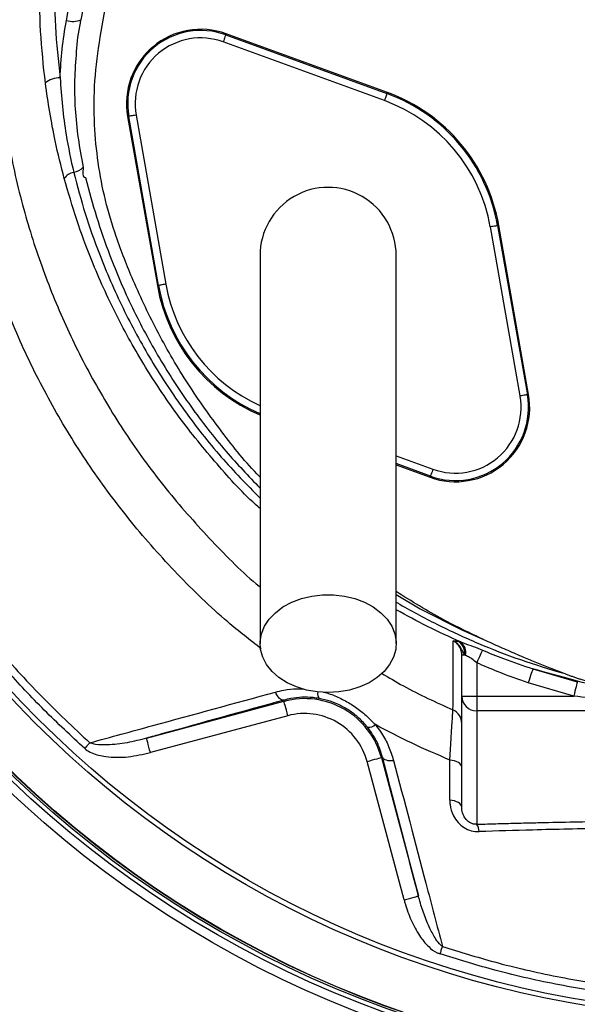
# Model space of a CAD drawing. Header units: millimetres. Extents: x 10 to 809, y 8 to 1712.
# Tile 14 of 20: x 211 to 323, y 1107 to 1306. Entities that reach past the tile are written whole.
import ezdxf

# ---------------------------------------------------------------- set-up
doc = ezdxf.new("R2010")
doc.units = ezdxf.units.MM

msp = doc.modelspace()

# ---------------------------------------------------------------- linework, layer by layer
at = {"color": 7, "linetype": 'Continuous', "lineweight": 25}
for p, q in [((219.94, 1305.75), (227, 1344.81)), ((226.76, 1302.39), (232.78, 1336.54)), ((284.16, 1289.58), (251.6, 1301.43)), ((252.12, 1302.84), (252.2, 1303.06)), ((252.12, 1302.84), (284.67, 1290.99)), ((284.75, 1291.22), (252.2, 1303.06)), ((284.67, 1290.99), (284.75, 1291.22)), ((232.53, 1286.4), (232.29, 1286.36)), ((232.29, 1286.36), (238.31, 1252.25)), ((238.54, 1252.29), (232.53, 1286.4)), ((234, 1286.66), (240.02, 1252.55)), ((311.55, 1229.99), (305.54, 1264.1)), ((307.01, 1264.36), (307.25, 1264.4)), ((307.01, 1264.36), (313.03, 1230.25)), ((313.26, 1230.29), (307.25, 1264.4)), ((238.54, 1252.29), (238.31, 1252.25)), ((313.03, 1230.25), (313.26, 1230.29)), ((286.53, 1216.08), (293.36, 1213.59)), ((293.44, 1213.81), (293.36, 1213.59)), ((299.12, 1180.46), (299.54, 1180.35)), ((299.78, 1169.43), (299.78, 1177.76)), ((299.78, 1177.76), (300.32, 1177.76)), ((300.54, 1177.65), (300.32, 1177.76)), ((302.78, 1176.17), (302.78, 1169.43)), ((314.12, 1174.93), (323.1, 1172.31)), ((322.37, 1169.43), (313.2, 1172.11)), ((236.12, 1160.94), (263.87, 1168.38)), ((263.81, 1168.61), (263.87, 1168.38)), ((299.78, 1169.43), (302.78, 1169.43)), ((299.78, 1147), (299.78, 1169.43)), ((302.78, 1169.43), (302.78, 1166.46)), ((302.78, 1169.43), (322.37, 1169.43)), ((334.86, 1166.46), (302.78, 1166.46)), ((302.78, 1166.46), (302.78, 1143.57)), ((264.65, 1165.48), (236.89, 1158.04)), ((288.12, 1128.32), (280.64, 1156.25)), ((283.77, 1157.09), (283.53, 1157.03)), ((283.53, 1157.03), (291.02, 1129.1))]:
    msp.add_line(p, q, dxfattribs=at)
at = {"color": 8, "linetype": 'Continuous', "lineweight": 25}
for p, q in [((286.53, 1217.92), (293.95, 1215.22)), ((293.44, 1213.81), (286.53, 1216.33))]:
    msp.add_line(p, q, dxfattribs=at)
at = {"color": 7, "linetype": 'Continuous', "lineweight": 25, "flags": 128}
for points in [[(252.12, 1302.84), (252.1, 1302.81), (252.07, 1302.73), (252.03, 1302.6), (251.96, 1302.42), (251.89, 1302.21), (251.8, 1301.97), (251.7, 1301.7), (251.6, 1301.43)], [(284.67, 1290.99), (284.66, 1290.96), (284.63, 1290.88), (284.58, 1290.75), (284.51, 1290.57), (284.44, 1290.36), (284.35, 1290.12), (284.25, 1289.86), (284.16, 1289.58)], [(234, 1286.66), (233.72, 1286.61), (233.44, 1286.57), (233.19, 1286.52), (232.97, 1286.48), (232.78, 1286.45), (232.65, 1286.43), (232.56, 1286.41), (232.53, 1286.4)], [(307.01, 1264.36), (306.98, 1264.36), (306.89, 1264.34), (306.76, 1264.32), (306.57, 1264.28), (306.35, 1264.25), (306.1, 1264.2), (305.82, 1264.15), (305.54, 1264.1)], [(240.02, 1252.55), (239.73, 1252.5), (239.46, 1252.45), (239.21, 1252.41), (238.98, 1252.37), (238.8, 1252.33), (238.66, 1252.31), (238.58, 1252.3), (238.54, 1252.29)], [(313.03, 1230.25), (313, 1230.24), (312.91, 1230.23), (312.77, 1230.2), (312.59, 1230.17), (312.37, 1230.13), (312.11, 1230.09), (311.84, 1230.04), (311.55, 1229.99)], [(293.95, 1215.22), (293.85, 1214.95), (293.76, 1214.69), (293.67, 1214.44), (293.59, 1214.23), (293.53, 1214.06), (293.48, 1213.93), (293.45, 1213.84), (293.44, 1213.81)], [(272.78, 1170.14), (270.57, 1170.27), (268.42, 1170.65), (266.39, 1171.28), (264.52, 1172.13), (262.86, 1173.18), (261.46, 1174.41), (260.36, 1175.79), (259.57, 1177.27), (259.13, 1178.83), (259.04, 1180.42), (259.31, 1181.99), (259.92, 1183.52), (260.87, 1184.95), (262.13, 1186.26), (263.66, 1187.41), (265.43, 1188.36), (267.39, 1189.1), (269.49, 1189.6), (271.67, 1189.86), (273.88, 1189.86), (276.07, 1189.6), (278.17, 1189.1), (280.13, 1188.36), (281.9, 1187.41), (283.43, 1186.26), (284.69, 1184.95), (285.63, 1183.52), (286.25, 1181.99), (286.52, 1180.42), (286.43, 1178.83), (285.99, 1177.27), (285.2, 1175.79), (284.09, 1174.41), (282.69, 1173.18), (281.04, 1172.13), (279.17, 1171.28), (277.13, 1170.65), (274.98, 1170.27), (272.78, 1170.14)], [(303.94, 1178.71), (303.86, 1178.54), (303.75, 1178.31), (303.63, 1178.03), (303.48, 1177.71), (303.32, 1177.36), (303.15, 1176.98), (302.96, 1176.58), (302.78, 1176.17)], [(314.12, 1174.93), (314.09, 1174.81), (314.02, 1174.61), (313.93, 1174.33), (313.81, 1173.97), (313.67, 1173.56), (313.52, 1173.11), (313.36, 1172.62), (313.2, 1172.11)], [(323.1, 1172.31), (323.07, 1172.19), (323.02, 1171.98), (322.94, 1171.69), (322.85, 1171.33), (322.74, 1170.91), (322.62, 1170.45), (322.5, 1169.95), (322.37, 1169.43)], [(263.81, 1168.61), (263.61, 1168.6), (263.4, 1168.66), (263.18, 1168.79), (262.96, 1168.97), (262.74, 1169.22), (262.53, 1169.51), (262.32, 1169.86), (262.14, 1170.24)], [(264.65, 1165.48), (264.5, 1166.04), (264.36, 1166.58), (264.22, 1167.08), (264.11, 1167.51), (264.01, 1167.87), (263.94, 1168.14), (263.89, 1168.31), (263.87, 1168.38)], [(236.89, 1158.04), (236.74, 1158.6), (236.6, 1159.14), (236.46, 1159.64), (236.35, 1160.07), (236.25, 1160.44), (236.18, 1160.71), (236.13, 1160.88), (236.12, 1160.94)], [(223.63, 1158.86), (223.77, 1159.01), (223.9, 1159.16), (224.04, 1159.31), (224.17, 1159.46), (224.3, 1159.6), (224.43, 1159.74), (224.55, 1159.88), (224.67, 1160.01)], [(280.64, 1156.25), (281.19, 1156.4), (281.73, 1156.55), (282.23, 1156.68), (282.67, 1156.8), (283.03, 1156.89), (283.3, 1156.97), (283.47, 1157.01), (283.53, 1157.03)], [(283.77, 1157.09), (283.86, 1156.92), (284.01, 1156.77), (284.23, 1156.64), (284.49, 1156.54), (284.81, 1156.47), (285.17, 1156.44), (285.57, 1156.43), (285.99, 1156.46)], [(299.78, 1155.08), (299.73, 1155.33), (299.6, 1155.58), (299.39, 1155.81), (299.1, 1156.02), (298.74, 1156.2), (298.33, 1156.35), (297.86, 1156.46), (297.37, 1156.53)], [(299.78, 1147), (299.73, 1147.26), (299.6, 1147.5), (299.38, 1147.74), (299.09, 1147.95), (298.73, 1148.13), (298.31, 1148.28), (297.84, 1148.39), (297.34, 1148.46)], [(288.12, 1128.32), (288.68, 1128.47), (289.22, 1128.62), (289.71, 1128.75), (290.15, 1128.87), (290.51, 1128.96), (290.78, 1129.04), (290.95, 1129.08), (291.02, 1129.1)], [(295.39, 1117.42), (295.45, 1117.61), (295.52, 1117.81), (295.58, 1118), (295.64, 1118.19), (295.7, 1118.38), (295.76, 1118.56), (295.82, 1118.74), (295.88, 1118.91)]]:
    msp.add_lwpolyline(points, dxfattribs=at)
at = {"color": 8, "linetype": 'Continuous', "lineweight": 25, "flags": 128}
msp.add_lwpolyline([(286.53, 1189.92), (291.39, 1187.05), (299.9, 1182.75), (304.19, 1180.84), (304.19, 1180.84), (304.19, 1180.84)], dxfattribs=at)
at = {"color": 7, "linetype": 'Continuous', "lineweight": 25}
for radius in [258.01, 217.51, 215.64, 214.77, 214.37, 214.31, 204, 203]:
    msp.add_circle((357.78, 1308.33), radius, dxfattribs=at)
for centre, radius, start, end in [((221.19, 1309.76), 4.2, 252.7451, 293.3933), ((247.07, 1288.97), 15, 70, 190), ((247.07, 1288.97), 14.76, 70, 190), ((247.07, 1288.97), 13.26, 70, 190), ((218.52, 1289.97), 4.22, 88.1473, 132.2394), ((272.78, 1258.33), 33.26, 10, 70), ((272.78, 1258.33), 34.76, 10, 70), ((272.78, 1258.33), 35, 10, 70), ((220.88, 1278.41), 3.34, 279.2301, 317.4532), ((221.91, 1272.26), 2.89, 99.8875, 146.4151), ((272.78, 1258.33), 13.75, 0, 180.042), ((272.78, 1258.33), 35, 190, 246.8454), ((298.49, 1227.68), 15, 250, 10), ((298.49, 1227.68), 14.76, 250, 10), ((298.49, 1227.68), 13.26, 250, 10), ((297.55, 1178.14), 2.8, 352.1795, 55.9831), ((297.89, 1178.2), 2.71, 348.1793, 52.4469), ((268.03, 1152.87), 16.05, 15, 105), ((302.76, 1169.45), 2.99, 180.2816, 270.2791), ((296.78, 1163.89), 3, 0.0156, 66.2897), ((268.03, 1152.87), 13.05, 15, 105), ((281.01, 1165.06), 1.92, 261.8753, 313.562), ((300.61, 1142.02), 2.66, 1.449, 35.5793)]:
    msp.add_arc(centre, radius, start, end, dxfattribs=at)
at = {"color": 8, "linetype": 'Continuous', "lineweight": 25}
for centre, radius, start, end in [((272.78, 1258.33), 34.76, 190, 246.5906), ((272.78, 1258.33), 33.26, 190, 245.4651), ((272.32, 1169.96), 1.67, 169.6615, 217.2715)]:
    msp.add_arc(centre, radius, start, end, dxfattribs=at)
at = {"color": 7, "linetype": 'Continuous', "lineweight": 25}
for points, knots in [([(253.64, 1021.6), (246.34, 1023.41), (239.13, 1025.49), (228.43, 1028.99), (224.89, 1030.22), (219.6, 1032.17), (217.84, 1032.84), (214.34, 1034.2), (212.6, 1034.89), (203.94, 1038.45), (197.16, 1041.52), (183.87, 1048.13), (177.36, 1051.66), (158.25, 1062.95), (146.06, 1071.37), (131.52, 1083.07), (128.65, 1085.47), (124.39, 1089.16), (122.98, 1090.41), (120.19, 1092.92), (118.81, 1094.18), (116.08, 1096.74), (114.72, 1098.02), (112.05, 1100.63), (110.74, 1101.95), (106.83, 1105.93), (104.28, 1108.62), (91.75, 1122.29), (82.48, 1133.82), (69.71, 1151.98), (65.64, 1158.19), (59.82, 1167.72), (57.93, 1170.93), (55.16, 1175.81), (54.26, 1177.45), (52.46, 1180.74), (51.58, 1182.39), (43.76, 1197.32), (37.74, 1210.9), (27.51, 1238.68), (23.29, 1252.87), (18.34, 1274.62), (16.92, 1281.94), (15.14, 1293.05), (14.61, 1296.76), (13.67, 1304.16), (13.27, 1307.86), (11.53, 1326.36), (11.11, 1341.14), (12.16, 1370.64), (13.63, 1385.37), (16.7, 1403.75), (17.37, 1407.42), (18.48, 1412.93), (18.86, 1414.77), (19.66, 1418.43), (20.07, 1420.25), (21.36, 1425.71), (22.27, 1429.33), (24.2, 1436.51), (25.21, 1440.09), (30.55, 1457.85), (35.65, 1471.73), (47.5, 1498.85), (54.25, 1512.08), (63.74, 1528.2), (65.69, 1531.4), (69.68, 1537.74), (71.72, 1540.87), (77.98, 1550.16), (82.33, 1556.22), (95.9, 1573.99), (105.64, 1585.29), (116.1, 1596.04)], [0, 0, 0, 0, 0.03125, 0.03125, 0.046875, 0.046875, 0.054688, 0.054688, 0.0625, 0.0625, 0.09375, 0.09375, 0.125, 0.125, 0.1875, 0.1875, 0.203125, 0.203125, 0.210938, 0.210938, 0.21875, 0.21875, 0.226563, 0.226563, 0.234375, 0.234375, 0.25, 0.25, 0.3125, 0.3125, 0.34375, 0.34375, 0.359375, 0.359375, 0.367188, 0.367188, 0.375, 0.375, 0.4375, 0.4375, 0.5, 0.5, 0.53125, 0.53125, 0.546875, 0.546875, 0.5625, 0.5625, 0.625, 0.625, 0.6875, 0.6875, 0.703125, 0.703125, 0.710938, 0.710938, 0.71875, 0.71875, 0.734375, 0.734375, 0.75, 0.75, 0.8125, 0.8125, 0.875, 0.875, 0.890625, 0.890625, 0.90625, 0.90625, 0.9375, 0.9375, 1, 1, 1, 1]), ([(117.53, 1594.65), (117.36, 1594.48), (117.2, 1594.31), (116.88, 1593.98), (116.39, 1593.48), (115.26, 1592.3), (113.02, 1589.94), (111.12, 1587.9), (107.35, 1583.79), (104.89, 1581.01), (97.62, 1572.59), (92.95, 1566.84), (83.96, 1555.06), (79.63, 1549.04), (73.41, 1539.8), (71.39, 1536.69), (67.42, 1530.39), (65.48, 1527.21), (56.04, 1511.18), (49.33, 1498.03), (37.55, 1471.08), (32.47, 1457.28), (27.16, 1439.63), (26.15, 1436.07), (24.23, 1428.93), (23.32, 1425.34), (22.05, 1419.91), (21.63, 1418.1), (20.84, 1414.46), (20.46, 1412.64), (19.36, 1407.16), (18.69, 1403.51), (15.63, 1385.23), (14.16, 1370.59), (13.1, 1341.27), (13.52, 1326.58), (15.24, 1308.19), (15.64, 1304.51), (16.58, 1297.15), (17.1, 1293.47), (18.87, 1282.42), (20.28, 1275.14), (25.19, 1253.52), (29.37, 1239.41), (39.53, 1211.8), (45.51, 1198.29), (53.28, 1183.45), (54.16, 1181.81), (55.94, 1178.53), (56.84, 1176.91), (59.59, 1172.06), (61.46, 1168.86), (67.24, 1159.38), (71.29, 1153.21), (83.98, 1135.15), (93.19, 1123.69), (105.63, 1110.1), (108.17, 1107.42), (112.06, 1103.46), (113.36, 1102.15), (116.02, 1099.56), (117.36, 1098.27), (120.08, 1095.74), (121.45, 1094.48), (124.22, 1091.98), (125.62, 1090.74), (129.85, 1087.07), (132.71, 1084.69), (147.15, 1073.05), (159.27, 1064.67), (178.27, 1053.45), (184.73, 1049.93), (197.94, 1043.36), (204.69, 1040.3), (213.29, 1036.77), (215.02, 1036.08), (218.5, 1034.72), (220.25, 1034.06), (225.51, 1032.12), (229.04, 1030.9), (236.14, 1028.57), (239.71, 1027.47), (245.09, 1025.92), (246.89, 1025.42), (249.6, 1024.7), (250.95, 1024.34), (252.54, 1023.93), (253.22, 1023.76), (253.67, 1023.65), (253.9, 1023.59), (254.12, 1023.54)], [0, 0, 0, 0, 0.000977, 0.000977, 0.001953, 0.003906, 0.007812, 0.015625, 0.015625, 0.03125, 0.03125, 0.0625, 0.0625, 0.09375, 0.09375, 0.109375, 0.109375, 0.125, 0.125, 0.1875, 0.1875, 0.25, 0.25, 0.265625, 0.265625, 0.28125, 0.28125, 0.289062, 0.289062, 0.296875, 0.296875, 0.3125, 0.3125, 0.375, 0.375, 0.4375, 0.4375, 0.453125, 0.453125, 0.46875, 0.46875, 0.5, 0.5, 0.5625, 0.5625, 0.625, 0.625, 0.632812, 0.632812, 0.640625, 0.640625, 0.65625, 0.65625, 0.6875, 0.6875, 0.75, 0.75, 0.765625, 0.765625, 0.773437, 0.773437, 0.78125, 0.78125, 0.789062, 0.789062, 0.796875, 0.796875, 0.8125, 0.8125, 0.875, 0.875, 0.90625, 0.90625, 0.9375, 0.9375, 0.945312, 0.945312, 0.953125, 0.953125, 0.96875, 0.96875, 0.984375, 0.984375, 0.992187, 0.992187, 0.996094, 0.998047, 0.999023, 0.999023, 1, 1, 1, 1]), ([(249.39, 1029.74), (249.35, 1029.76), (249.31, 1029.77), (249.24, 1029.8), (249.12, 1029.84), (248.85, 1029.95), (248.62, 1030.04), (248.15, 1030.22), (247.84, 1030.34), (246.9, 1030.71), (246.27, 1030.96), (244.38, 1031.72), (243.1, 1032.23), (239.27, 1033.82), (236.7, 1034.92), (231.56, 1037.21), (228.99, 1038.4), (223.86, 1040.86), (221.3, 1042.13), (216.21, 1044.75), (213.67, 1046.1), (208.62, 1048.88), (206.11, 1050.32), (198.64, 1054.72), (193.77, 1057.79), (184.22, 1064.19), (179.54, 1067.52), (170.4, 1074.45), (165.93, 1078.04), (152.83, 1089.21), (144.51, 1097.17), (134.64, 1107.79), (132.7, 1109.94), (129.82, 1113.23), (128.86, 1114.33), (126.98, 1116.55), (126.04, 1117.67), (123.27, 1121.03), (121.46, 1123.3), (117.9, 1127.87), (116.16, 1130.18), (107.63, 1141.83), (101.38, 1151.49), (90, 1171.5), (84.88, 1181.85), (79.19, 1195.22), (78.09, 1197.92), (75.97, 1203.35), (74.95, 1206.08), (72.01, 1214.28), (70.22, 1219.78), (65.33, 1236.4), (62.72, 1247.61), (58.79, 1270.31), (57.47, 1281.79), (56.66, 1296.33), (56.54, 1299.25), (56.38, 1305.07), (56.34, 1307.98), (56.36, 1316.69), (56.54, 1322.47), (57.57, 1339.75), (58.92, 1351.19), (62.93, 1373.89), (65.59, 1385.16), (69.34, 1397.73), (69.77, 1399.13), (70.64, 1401.91), (71.09, 1403.3), (72.46, 1407.45), (73.42, 1410.2), (76.39, 1418.4), (78.53, 1423.8), (85.4, 1439.78), (90.58, 1450.17), (97.84, 1462.82), (99.33, 1465.33), (102.38, 1470.31), (103.94, 1472.78), (108.73, 1480.1), (112.06, 1484.89), (115.53, 1489.59)], [0, 0, 0, 0, 0.000244, 0.000244, 0.000488, 0.000977, 0.001953, 0.001953, 0.003906, 0.003906, 0.007812, 0.007812, 0.015625, 0.015625, 0.03125, 0.03125, 0.046875, 0.046875, 0.0625, 0.0625, 0.078125, 0.078125, 0.09375, 0.09375, 0.125, 0.125, 0.15625, 0.15625, 0.1875, 0.1875, 0.25, 0.25, 0.265625, 0.265625, 0.273437, 0.273437, 0.28125, 0.28125, 0.296875, 0.296875, 0.3125, 0.3125, 0.375, 0.375, 0.4375, 0.4375, 0.453125, 0.453125, 0.46875, 0.46875, 0.5, 0.5, 0.5625, 0.5625, 0.625, 0.625, 0.640625, 0.640625, 0.65625, 0.65625, 0.6875, 0.6875, 0.75, 0.75, 0.8125, 0.8125, 0.820312, 0.820312, 0.828125, 0.828125, 0.84375, 0.84375, 0.875, 0.875, 0.9375, 0.9375, 0.953125, 0.953125, 0.96875, 0.96875, 1, 1, 1, 1]), ([(119.02, 1486.91), (115.12, 1481.48), (107.3, 1470.58), (97, 1453.26), (87.79, 1435.34), (79.82, 1416.84), (73.12, 1397.88), (67.74, 1378.51), (63.68, 1358.79), (60.93, 1338.82), (59.53, 1318.73), (59.47, 1298.63), (60.81, 1278.57), (63.49, 1258.62), (67.5, 1238.87), (72.81, 1219.45), (79.41, 1200.46), (87.3, 1181.96), (96.44, 1164), (106.77, 1146.68), (118.21, 1130.1), (130.03, 1115.22), (142.02, 1101.95), (153.97, 1090.14), (166.56, 1079), (179.72, 1068.59), (193.37, 1058.96), (205.59, 1051.33), (216.15, 1045.38), (224.89, 1040.82), (233.68, 1036.58), (240.76, 1033.44), (246.14, 1031.18), (248.52, 1030.22), (249.71, 1029.74)], [0, 0, 0, 0, 0.036329, 0.072782, 0.109278, 0.145731, 0.18206, 0.21839, 0.254843, 0.291338, 0.327791, 0.364121, 0.400466, 0.436935, 0.473446, 0.509915, 0.54626, 0.582651, 0.619165, 0.655722, 0.692237, 0.728628, 0.759019, 0.789515, 0.82006, 0.8506, 0.881083, 0.911466, 0.929635, 0.947833, 0.965998, 0.984121, 0.992066, 1, 1, 1, 1]), ([(215.69, 1293.09), (215.32, 1296.58), (214.57, 1303.57), (214.44, 1314.12), (215.03, 1324.65), (216.5, 1335.68), (219.05, 1347.12), (222.75, 1358.88), (227.31, 1370.36), (231.96, 1380.17), (237.17, 1389.94), (242.95, 1399.66), (248.01, 1406.77), (250.54, 1410.32)], [0, 0, 0, 0, 0.084242, 0.168703, 0.253149, 0.337371, 0.435494, 0.533908, 0.632445, 0.730738, 0.792862, 0.896433, 1, 1, 1, 1]), ([(252.9, 1409.27), (251.27, 1407.02), (248.01, 1402.5), (243.5, 1395.47), (239.25, 1388.26), (234.73, 1379.8), (230.1, 1370.04), (225.6, 1358.83), (221.95, 1347.24), (219.45, 1335.96), (218.01, 1325.18), (217.42, 1314.91), (217.56, 1304.55), (218.29, 1297.64), (218.66, 1294.18)], [0, 0, 0, 0, 0.067318, 0.134635, 0.202407, 0.27018, 0.367566, 0.464935, 0.564271, 0.663591, 0.746802, 0.830016, 0.915007, 1, 1, 1, 1]), ([(229.92, 1344.97), (229.57, 1343.07), (227.85, 1333.55), (225.49, 1320.53), (223.49, 1309.41), (222.86, 1305.91)], [0, 0, 0, 0, 0.146241, 0.731195, 1, 1, 1, 1]), ([(218.66, 1294.18), (218.77, 1296.12), (218.98, 1300), (219.62, 1303.83), (219.94, 1305.75)], [0, 0, 0, 0, 0.498664, 1, 1, 1, 1]), ([(222.86, 1305.91), (222.8, 1305.69), (222.73, 1305.47), (222.73, 1305.23), (222.73, 1305.23)], [0, 0, 0, 0, 0.999917, 1, 1, 1, 1]), ([(222.73, 1305.23), (222.73, 1305.23), (222.25, 1303.29), (221.93, 1299.51), (221.5, 1293.7), (221.65, 1287.85), (222.21, 1281.98), (222.97, 1278.09), (223.34, 1276.14)], [0, 0, 0, 0, 0.000002, 0.197865, 0.396073, 0.594283, 0.797135, 1, 1, 1, 1]), ([(259.03, 1213.63), (258.99, 1213.67), (256.18, 1216.48), (251.25, 1222.73), (244.37, 1232.33), (238.4, 1242.55), (233.63, 1252.53), (230.09, 1261.53), (227.7, 1269.49), (226.25, 1277.04), (225.48, 1285.1), (225.5, 1293.6), (226.34, 1299.46), (226.76, 1302.39)], [0, 0, 0, 0, 0.0016532, 0.1222637, 0.2433049, 0.3643473, 0.4849585, 0.5825755, 0.6610977, 0.739803, 0.8183255, 0.9091628, 1, 1, 1, 1]), ([(218.66, 1294.18), (218.96, 1290.33), (219.45, 1283.91), (220.86, 1277.62), (221.42, 1275.11)], [0, 0, 0, 0, 0.599444, 1, 1, 1, 1]), ([(219.51, 1273.86), (218.86, 1276.38), (217.24, 1282.72), (216.27, 1289.19), (215.69, 1293.09)], [0, 0, 0, 0, 0.398249, 1, 1, 1, 1]), ([(223.34, 1276.14), (223.22, 1275.12), (223.09, 1274.1), (223.82, 1274.1), (223.82, 1274.1)], [0, 0, 0, 0, 0.999993, 1, 1, 1, 1]), ([(223.63, 1158.86), (220.89, 1161.41), (215.39, 1166.51), (207.67, 1174.76), (200.36, 1183.44), (193.22, 1193), (186.37, 1203.42), (179.91, 1214.79), (174.16, 1226.63), (169.04, 1239.29), (164.59, 1252.69), (162.38, 1262.14), (161.28, 1266.87)], [0, 0, 0, 0, 0.088677, 0.177354, 0.267166, 0.356979, 0.459493, 0.562006, 0.666289, 0.770572, 0.884985, 1, 1, 1, 1]), ([(162.78, 1267.19), (163.87, 1262.5), (166.05, 1253.12), (170.46, 1239.86), (175.52, 1227.36), (181.2, 1215.64), (187.62, 1204.31), (194.01, 1194.59), (200.08, 1186.37), (206.64, 1178.27), (214.7, 1169.32), (221.35, 1163.12), (224.67, 1160.01)], [0, 0, 0, 0, 0.114719, 0.229438, 0.332727, 0.436237, 0.539746, 0.643034, 0.713194, 0.783353, 0.891677, 1, 1, 1, 1]), ([(259.03, 1258.33), (259.03, 1258.13), (259.03, 1257.71), (259.03, 1256.98), (259.03, 1256.03), (259.03, 1254.8), (259.03, 1253.23), (259.03, 1251.29), (259.03, 1248.7), (259.03, 1245.08), (259.03, 1240.25), (259.03, 1234.15), (259.03, 1227.04), (259.03, 1219.01), (259.03, 1210.17), (259.03, 1200.64), (259.03, 1190.52), (259.03, 1183.56), (259.03, 1180.02)], [0, 0, 0, 0, 0.045521, 0.094717, 0.147611, 0.204275, 0.251456, 0.300858, 0.352418, 0.406213, 0.470225, 0.53729, 0.607172, 0.679907, 0.755587, 0.834151, 0.915609, 1, 1, 1, 1]), ([(286.53, 1180.02), (286.53, 1183.36), (286.53, 1189.99), (286.53, 1199.74), (286.53, 1209.13), (286.53, 1218.04), (286.53, 1226.33), (286.53, 1233.86), (286.53, 1240.18), (286.53, 1245.28), (286.53, 1249.13), (286.53, 1251.99), (286.53, 1254.31), (286.53, 1256.06), (286.53, 1257.34), (286.53, 1258), (286.53, 1258.33)], [0, 0, 0, 0, 0.079644, 0.158009, 0.235124, 0.311015, 0.385614, 0.459005, 0.531253, 0.593311, 0.654261, 0.714301, 0.773508, 0.85087, 0.926319, 1, 1, 1, 1]), ([(304.19, 1180.84), (301.44, 1182.14), (295.37, 1185.02), (289.65, 1188.57), (286.53, 1190.51)], [0, 0, 0, 0, 0.453066, 1, 1, 1, 1]), ([(297.99, 1166.64), (298, 1167.07), (298.01, 1167.93), (298.03, 1169.76), (298.05, 1172), (298.06, 1175.34), (298.05, 1178.51), (298.05, 1180.57)], [0, 0, 0, 0, 0.171631, 0.343314, 0.514958, 0.68665, 1, 1, 1, 1]), ([(298.05, 1180.57), (298.05, 1180.57), (298.05, 1180.57), (298.07, 1180.58), (298.14, 1180.6), (298.41, 1180.61), (298.85, 1180.52), (299.12, 1180.46)], [0, 0, 0, 0, 0.005383, 0.026152, 0.109333, 0.443259, 1, 1, 1, 1]), ([(300.32, 1177.76), (300.18, 1178.02), (299.93, 1178.49), (299.51, 1179.32), (299.06, 1179.87), (298.68, 1180.19), (298.49, 1180.32), (298.32, 1180.43), (298.18, 1180.5), (298.09, 1180.55), (298.05, 1180.57), (298.05, 1180.57)], [0, 0, 0, 0, 0.274849, 0.497448, 0.744565, 0.819613, 0.878759, 0.919978, 0.971953, 0.996322, 1, 1, 1, 1]), ([(299.78, 1177.76), (299.74, 1178.11), (299.68, 1178.81), (299.15, 1179.74), (298.55, 1180.3), (298.15, 1180.51), (298.05, 1180.57)], [0, 0, 0, 0, 0.303732, 0.605662, 0.903128, 1, 1, 1, 1]), ([(299.54, 1180.35), (299.78, 1180.26), (300.57, 1179.98), (302.07, 1179.48), (303.31, 1178.97), (303.94, 1178.71)], [0, 0, 0, 0, 0.180285, 0.580109, 1, 1, 1, 1]), ([(304.19, 1180.84), (304.74, 1180.59), (305.82, 1180.1), (307.44, 1179.38), (309.05, 1178.67), (310.65, 1177.99), (312.58, 1177.16), (314.89, 1176.21), (317.61, 1175.11), (319.45, 1174.39), (320.39, 1174.03)], [0, 0, 0, 0, 0.101922, 0.202886, 0.302897, 0.401956, 0.500069, 0.661838, 0.828476, 1, 1, 1, 1]), ([(303.94, 1178.71), (305.34, 1178.13), (308.69, 1176.74), (312.13, 1175.6), (314.12, 1174.93)], [0, 0, 0, 0, 0.420027, 1, 1, 1, 1]), ([(302.78, 1176.17), (302.46, 1176.44), (301.85, 1176.96), (301.03, 1177.38), (300.66, 1177.58), (300.54, 1177.65)], [0, 0, 0, 0, 0.423279, 0.812701, 1, 1, 1, 1]), ([(313.2, 1172.11), (311.15, 1172.82), (307.63, 1174.03), (304.21, 1175.54), (302.78, 1176.17)], [0, 0, 0, 0, 0.579803, 1, 1, 1, 1]), ([(334.32, 1170.3), (334.32, 1170.3), (333.74, 1170.6), (328.21, 1171.08), (322.4, 1172.63), (316.89, 1174.16), (314.12, 1174.93)], [0, 0, 0, 0, 0.000007, 0.193056, 0.595796, 1, 1, 1, 1]), ([(320.39, 1174.03), (320.61, 1173.95), (321.04, 1173.78), (321.71, 1173.54), (322.39, 1173.3), (323.09, 1173.06), (324.13, 1172.73), (325.52, 1172.3), (327.26, 1171.82), (329.01, 1171.38), (330.76, 1170.98), (332.54, 1170.62), (333.73, 1170.41), (334.32, 1170.3)], [0, 0, 0, 0, 0.048207, 0.09733, 0.147376, 0.198352, 0.250267, 0.373793, 0.500284, 0.624455, 0.74909, 0.874251, 1, 1, 1, 1]), ([(224.67, 1160.01), (228.91, 1161.17), (241.32, 1164.57), (253.87, 1167.99), (262.14, 1170.24)], [0, 0, 0, 0, 0.341528, 1, 1, 1, 1]), ([(263.81, 1168.61), (255.58, 1166.33), (246.32, 1163.77), (237.13, 1161.22), (236.12, 1160.94)], [0, 0, 0, 0, 0.889121, 1, 1, 1, 1]), ([(271, 1168.95), (270.58, 1169.02), (269.4, 1169.2), (267.47, 1169.24), (265.48, 1169.03), (264.29, 1168.73), (263.81, 1168.61)], [0, 0, 0, 0, 0.165194, 0.47182, 0.785552, 1, 1, 1, 1]), ([(280.74, 1163.16), (280.18, 1163.79), (279.15, 1164.97), (277.27, 1166.44), (275.3, 1167.59), (273.17, 1168.47), (271.73, 1168.79), (271, 1168.95)], [0, 0, 0, 0, 0.2203408, 0.4118449, 0.6103166, 0.8022104, 1, 1, 1, 1]), ([(334.86, 1168.08), (332.87, 1168.26), (328.7, 1168.65), (324.54, 1169.17), (322.37, 1169.43)], [0, 0, 0, 0, 0.477243, 1, 1, 1, 1]), ([(297.37, 1156.53), (297.43, 1157.5), (297.54, 1159.47), (297.69, 1161.97), (297.82, 1164.06), (297.91, 1165.49), (297.97, 1166.37), (297.98, 1166.55), (297.99, 1166.64)], [0, 0, 0, 0, 0.173964, 0.352842, 0.528232, 0.709338, 0.852975, 1, 1, 1, 1]), ([(283.77, 1157.09), (283.53, 1157.87), (283.06, 1159.43), (281.99, 1161.48), (281.09, 1162.68), (280.74, 1163.16)], [0, 0, 0, 0, 0.368732, 0.746877, 1, 1, 1, 1]), ([(297.37, 1156.53), (294.82, 1157.62), (289.72, 1159.81), (284.79, 1162.38), (282.33, 1163.67)], [0, 0, 0, 0, 0.499328, 1, 1, 1, 1]), ([(282.33, 1163.67), (282.76, 1163.1), (283.81, 1161.71), (285.1, 1159.29), (285.69, 1157.41), (285.99, 1156.46)], [0, 0, 0, 0, 0.255838, 0.622956, 1, 1, 1, 1]), ([(236.12, 1160.94), (234.81, 1160.61), (232.21, 1159.95), (228.74, 1159.54), (226.26, 1159.57), (225.09, 1159.83), (224.72, 1159.99), (224.67, 1160.01)], [0, 0, 0, 0, 0.3473086, 0.6939739, 0.8985388, 0.9842071, 1, 1, 1, 1]), ([(223.63, 1158.86), (223.71, 1158.8), (224.13, 1158.44), (225.49, 1157.69), (228.4, 1157.03), (232.44, 1157.03), (235.41, 1157.71), (236.89, 1158.04)], [0, 0, 0, 0, 0.020667, 0.122163, 0.335449, 0.666953, 1, 1, 1, 1]), ([(291.02, 1129.1), (290.74, 1130.18), (288.34, 1139.45), (285.91, 1148.82), (283.77, 1157.09)], [0, 0, 0, 0, 0.116776, 1, 1, 1, 1]), ([(285.99, 1156.46), (288.18, 1148.17), (291.5, 1135.57), (294.76, 1123.15), (295.88, 1118.91)], [0, 0, 0, 0, 0.658362, 1, 1, 1, 1]), ([(297.34, 1148.46), (297.35, 1150.2), (297.36, 1152.89), (297.37, 1155.58), (297.37, 1156.53)], [0, 0, 0, 0, 0.646224, 1, 1, 1, 1]), ([(297.34, 1148.46), (297.35, 1148.16), (297.39, 1147.1), (297.87, 1145.5), (298.93, 1143.91), (300.19, 1142.85), (301.68, 1142.17), (302.74, 1142.11), (303.27, 1142.09)], [0, 0, 0, 0, 0.1010407, 0.3576215, 0.5320104, 0.6877938, 0.8439001, 1, 1, 1, 1]), ([(299.81, 1146.48), (299.81, 1146.49), (299.76, 1146.67), (299.77, 1146.84), (299.78, 1147)], [0, 0, 0, 0, 0.0435637, 1, 1, 1, 1]), ([(302.78, 1143.57), (303.35, 1143.58), (304.5, 1143.62), (306.23, 1143.67), (307.94, 1143.72), (309.65, 1143.76), (311.35, 1143.81), (313.05, 1143.85), (314.73, 1143.89), (318.15, 1143.97), (323.28, 1144.08), (330.16, 1144.2), (337.03, 1144.3), (343.94, 1144.37), (350.85, 1144.41), (357.76, 1144.42), (364.65, 1144.41), (371.54, 1144.37), (378.47, 1144.3), (384.21, 1144.22), (388.76, 1144.14), (392.12, 1144.08), (395.5, 1144.01), (398.91, 1143.93), (402.34, 1143.85), (405.8, 1143.76), (409.28, 1143.67), (411.61, 1143.6), (412.78, 1143.57)], [0, 0, 0, 0, 0.015939, 0.031794, 0.047567, 0.063258, 0.078867, 0.094395, 0.109843, 0.12521, 0.188192, 0.250162, 0.312872, 0.374969, 0.437621, 0.500012, 0.561814, 0.624018, 0.686676, 0.749836, 0.780101, 0.810643, 0.841468, 0.872581, 0.903986, 0.935688, 0.967691, 1, 1, 1, 1]), ([(412.28, 1142.09), (408.64, 1142.2), (400.21, 1142.46), (386.85, 1142.77), (372.23, 1142.98), (357.59, 1143.05), (342.98, 1142.97), (328.46, 1142.76), (315.22, 1142.46), (306.87, 1142.2), (303.27, 1142.09)], [0, 0, 0, 0, 0.101428, 0.234929, 0.368527, 0.501991, 0.634583, 0.767307, 0.899937, 1, 1, 1, 1]), ([(295.88, 1118.91), (295.76, 1119), (295.22, 1119.41), (294.34, 1120.62), (293.2, 1122.71), (292.11, 1125.4), (291.41, 1127.63), (291.08, 1128.87), (291.02, 1129.1)], [0, 0, 0, 0, 0.037983, 0.175954, 0.387906, 0.662463, 0.937232, 1, 1, 1, 1]), ([(288.12, 1128.32), (288.19, 1128.07), (288.58, 1126.67), (289.48, 1124.19), (291.05, 1121.24), (292.82, 1119.01), (294.33, 1117.82), (295.18, 1117.49), (295.39, 1117.42)], [0, 0, 0, 0, 0.059075, 0.321423, 0.583253, 0.797288, 0.951616, 1, 1, 1, 1]), ([(295.88, 1118.91), (299.36, 1117.83), (306.98, 1115.47), (318.99, 1112.73), (331.83, 1110.61), (344.78, 1109.34), (358.66, 1108.88), (373.41, 1109.47), (388.95, 1111.3), (402.53, 1114), (412.74, 1116.71), (417.84, 1118.32), (419.68, 1118.91)], [0, 0, 0, 0, 0.086864, 0.19004, 0.293436, 0.396833, 0.500009, 0.624134, 0.74845, 0.872574, 0.953845, 1, 1, 1, 1]), ([(420.17, 1117.42), (418.31, 1116.83), (411.88, 1114.79), (400.67, 1111.95), (386.5, 1109.38), (372.17, 1107.83), (358.21, 1107.32), (344.68, 1107.76), (331.62, 1109.05), (318.68, 1111.19), (306.58, 1113.95), (298.9, 1116.33), (295.39, 1117.42)], [0, 0, 0, 0, 0.046153, 0.159466, 0.273072, 0.386677, 0.49999, 0.603167, 0.706564, 0.809962, 0.913138, 1, 1, 1, 1])]:
    msp.add_open_spline(points, degree=3, knots=knots, dxfattribs=at)
at = {"color": 8, "linetype": 'Continuous', "lineweight": 25}
for points, knots in [([(281.03, 1451.91), (279.52, 1450.76), (274.62, 1447.04), (266.9, 1440.07), (257.07, 1430.25), (247.28, 1418.81), (237.74, 1405.69), (229.26, 1391.85), (222.66, 1378.85), (217.57, 1366.97), (213.7, 1356.34), (210.49, 1345.5), (208.04, 1334.47), (206.3, 1322.41), (205.63, 1309.31), (206.19, 1295.27), (208.03, 1281.34), (211.03, 1268.02), (215.06, 1255.39), (219.98, 1243.47), (225.84, 1232), (232.68, 1220.97), (240.47, 1210.46), (249.28, 1200.65), (255.51, 1194.31), (258.98, 1191.52), (259.03, 1191.49)], [0, 0, 0, 0, 0.01898, 0.061566, 0.10401, 0.157985, 0.212135, 0.266293, 0.320279, 0.357895, 0.395642, 0.43339, 0.471053, 0.508598, 0.555279, 0.602162, 0.649055, 0.695752, 0.738613, 0.78162, 0.824628, 0.867489, 0.911367, 0.955403, 0.999437, 1, 1, 1, 1]), ([(259.28, 1178.95), (257, 1180.73), (251.03, 1185.39), (242.25, 1193.95), (232.93, 1204.41), (224.64, 1215.55), (217.37, 1227.25), (211.14, 1239.43), (205.91, 1252.08), (201.92, 1264.54), (199.07, 1276.72), (197.19, 1288.52), (196.16, 1300.44), (196.01, 1312.39), (196.75, 1324.29), (198.44, 1336.08), (201, 1347.73), (204.37, 1359.19), (208.45, 1370.41), (213.38, 1381.84), (219.24, 1393.43), (226.14, 1405.07), (233.8, 1416.25), (242.19, 1426.87), (251.35, 1437.06), (258.08, 1443.3), (261.51, 1446.48)], [0, 0, 0, 0, 0.02836, 0.074122, 0.119887, 0.165487, 0.210019, 0.254703, 0.299388, 0.34392, 0.382793, 0.421826, 0.460907, 0.499928, 0.538792, 0.577595, 0.616524, 0.655534, 0.694534, 0.733398, 0.777457, 0.821666, 0.865921, 0.910118, 0.954167, 1, 1, 1, 1]), ([(259.03, 1207.27), (258.91, 1207.38), (255.77, 1210.14), (250.23, 1216.25), (242.56, 1225.62), (235.8, 1235.71), (229.88, 1246.28), (225.36, 1256.27), (221.93, 1265.49), (220.32, 1271.07), (219.51, 1273.86)], [0, 0, 0, 0, 0.006123, 0.158307, 0.312469, 0.46717, 0.621899, 0.776097, 0.888048, 1, 1, 1, 1]), ([(221.42, 1275.11), (222.15, 1272.33), (223.62, 1266.77), (226.89, 1257.6), (231.22, 1247.63), (236.95, 1237.08), (243.59, 1227.03), (250.89, 1217.7), (256.37, 1212.1), (259.03, 1209.38)], [0, 0, 0, 0, 0.113184, 0.226382, 0.382612, 0.539407, 0.696187, 0.852397, 1, 1, 1, 1]), ([(223.82, 1274.1), (223.82, 1274.1), (224.51, 1271.34), (225.92, 1266.17), (228.98, 1257.29), (233.11, 1247.73), (238.58, 1237.54), (244.92, 1227.85), (251.71, 1219.07), (256.71, 1213.83), (259.03, 1211.39)], [0, 0, 0, 0, 0.000001, 0.113921, 0.227841, 0.386199, 0.545125, 0.704049, 0.862409, 1, 1, 1, 1]), ([(286.53, 1188.38), (286.61, 1188.33), (289.3, 1186.75), (294.72, 1183.85), (303.01, 1180.02), (311.56, 1176.68), (317.45, 1174.91), (320.39, 1174.03)], [0, 0, 0, 0, 0.007834, 0.254513, 0.501201, 0.750601, 1, 1, 1, 1]), ([(299.54, 1180.35), (297.3, 1181.36), (292.88, 1183.36), (288.63, 1185.7), (286.53, 1186.86)], [0, 0, 0, 0, 0.50513, 1, 1, 1, 1]), ([(283.59, 1174.04), (285.04, 1173.18), (289.68, 1170.41), (294.61, 1168.18), (297.99, 1166.64)], [0, 0, 0, 0, 0.313247, 1, 1, 1, 1]), ([(262.14, 1170.24), (262.71, 1170.38), (264.12, 1170.71), (266.05, 1170.95), (267.43, 1170.88), (267.9, 1170.85)], [0, 0, 0, 0, 0.310904, 0.761224, 1, 1, 1, 1]), ([(271.83, 1170.25), (272.29, 1170.13), (273.61, 1169.76), (275.7, 1168.81), (278.06, 1167.44), (280.33, 1165.75), (281.64, 1164.38), (282.33, 1163.67)], [0, 0, 0, 0, 0.115247, 0.329899, 0.54317, 0.761459, 1, 1, 1, 1]), ([(302.78, 1143.57), (302.59, 1143.57), (302.33, 1143.57), (301.85, 1143.68), (301.51, 1143.82), (301.04, 1144.11), (300.56, 1144.56), (300.02, 1145.42), (299.89, 1146.08), (299.81, 1146.48)], [0, 0, 0, 0, 0.107653, 0.151111, 0.271007, 0.301754, 0.466506, 0.672563, 1, 1, 1, 1])]:
    msp.add_open_spline(points, degree=3, knots=knots, dxfattribs=at)

doc.saveas('drawing.dxf')
